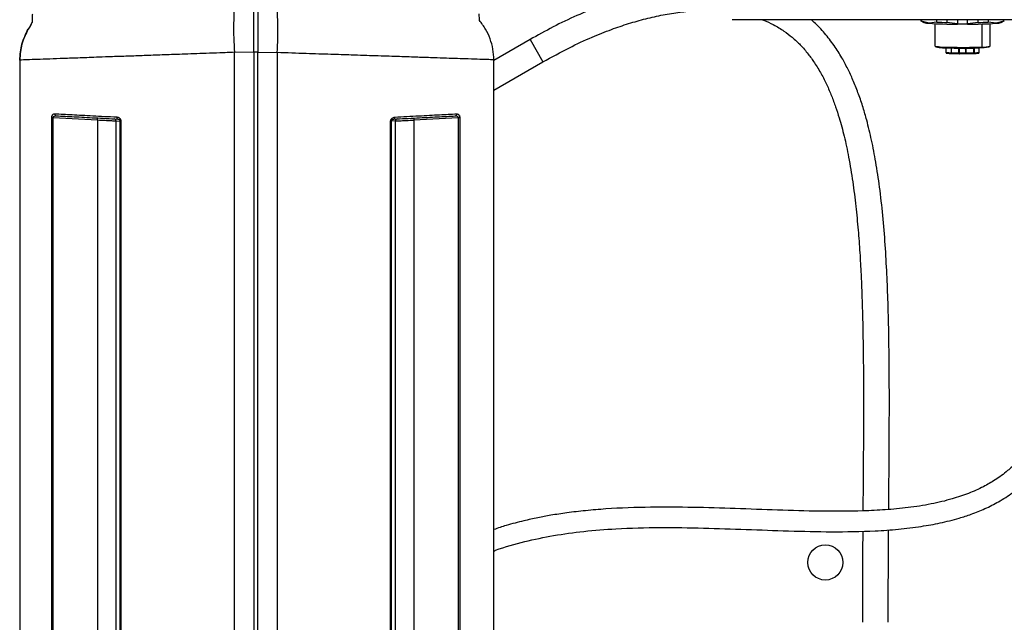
# Model space of a CAD drawing. Header units: inches. Extents: x 0.4 to 16.8, y 0 to 10.8.
# Tile 21 of 104: x 5.9 to 7.1, y 5.4 to 6.1. Entities that reach past the tile are written whole.
import ezdxf

# ---------------------------------------------------------------- set-up
doc = ezdxf.new("R2010")
doc.units = ezdxf.units.IN
doc.header["$MEASUREMENT"] = 0

msp = doc.modelspace()

# ---------------------------------------------------------------- linework, layer by layer
at = {"color": 7, "linetype": 'Continuous'}
for p, q in [((7.4733, 6.1025), (6.792, 6.1025)), ((7.0196, 6.1025), (7.0196, 6.1012)), ((7.0198, 6.1011), (7.0234, 6.099)), ((7.0201, 6.1025), (7.0201, 6.1009)), ((7.0296, 6.0981), (7.0201, 6.1009)), ((7.039, 6.0995), (7.0296, 6.0981)), ((7.039, 6.0995), (7.039, 6.1025)), ((7.0511, 6.1025), (7.0511, 6.0992)), ((7.0639, 6.0973), (7.0511, 6.0992)), ((7.0639, 6.1025), (7.0639, 6.0973)), ((7.0762, 6.0973), (7.0762, 6.1025)), ((7.089, 6.0992), (7.0762, 6.0973)), ((7.089, 6.0992), (7.089, 6.1025)), ((7.1011, 6.1025), (7.1011, 6.0995)), ((7.1105, 6.0981), (7.1011, 6.0995)), ((7.12, 6.1009), (7.1105, 6.0981)), ((7.1167, 6.099), (7.1204, 6.1011)), ((7.12, 6.1009), (7.12, 6.1025)), ((7.0368, 6.0977), (7.0368, 6.0706)), ((7.0639, 6.0971), (7.0639, 6.0973)), ((7.0762, 6.0971), (7.0639, 6.0971)), ((7.0762, 6.0973), (7.0762, 6.0971)), ((7.0935, 6.0973), (7.0935, 6.0696)), ((7.1033, 6.0706), (7.1033, 6.0977)), ((6.5478, 6.0785), (6.5042, 6.0534)), ((6.5478, 6.0785), (6.5634, 6.0515)), ((6.1909, 6.0631), (6.2142, 6.0637)), ((6.2142, 6.0638), (6.2191, 6.0638)), ((6.2142, 6.0637), (6.2142, 4.97)), ((6.2191, 6.0638), (6.2191, 6.0633)), ((7.0369, 6.0705), (7.0379, 6.0696)), ((7.0499, 6.0685), (7.0499, 6.0632)), ((7.0539, 6.0684), (7.0534, 6.0693)), ((7.0569, 6.0626), (7.0569, 6.0683)), ((7.0656, 6.0624), (7.0656, 6.0682)), ((7.0664, 6.0624), (7.0664, 6.0682)), ((7.0737, 6.0682), (7.0737, 6.0624)), ((7.0745, 6.0624), (7.0745, 6.0682)), ((7.0833, 6.0683), (7.0833, 6.0626)), ((7.0843, 6.0684), (7.0843, 6.0626)), ((7.0902, 6.0632), (7.0902, 6.0685)), ((7.1023, 6.0696), (7.1032, 6.0705)), ((5.9316, 6.0537), (5.9316, 4.9967)), ((5.9316, 6.0537), (5.9316, 6.0537)), ((5.9317, 6.0537), (5.9316, 6.0537)), ((5.9317, 6.0537), (5.9317, 4.9967)), ((6.1909, 4.97), (6.1909, 6.0631)), ((6.2191, 6.0633), (6.2424, 6.0627)), ((6.2191, 4.97), (6.2191, 6.0633)), ((6.2424, 6.0627), (6.2424, 4.97)), ((6.5041, 5.0204), (6.5041, 6.0541)), ((6.5042, 6.0541), (6.5041, 6.0541)), ((6.5042, 5.0204), (6.5042, 6.0541)), ((7.0568, 6.0616), (7.066, 6.0616)), ((7.0569, 6.0626), (7.0656, 6.0626)), ((7.0735, 6.0616), (7.0833, 6.0616)), ((7.0745, 6.0626), (7.0833, 6.0626)), ((6.5042, 6.0173), (6.5634, 6.0515)), ((5.9704, 5.0371), (5.9704, 5.9843)), ((5.9704, 5.9843), (5.9722, 5.9843)), ((5.9722, 5.9843), (6.0257, 5.9815)), ((5.9722, 5.0371), (5.9722, 5.9843)), ((6.0257, 5.9815), (6.0257, 5.0582)), ((6.0481, 5.9804), (6.0527, 5.9802)), ((6.0481, 5.0383), (6.0481, 5.9804)), ((6.0527, 5.9802), (6.0527, 5.0384)), ((6.0538, 5.9802), (6.0527, 5.9802)), ((6.0538, 5.9802), (6.0538, 5.0384)), ((6.3853, 5.9803), (6.3806, 5.98)), ((6.3853, 5.0383), (6.3853, 5.9803)), ((6.4611, 5.9841), (6.4077, 5.9813)), ((6.4077, 5.9813), (6.4077, 5.0541)), ((6.4611, 5.9841), (6.4611, 5.0371)), ((6.463, 5.9841), (6.4611, 5.9841)), ((6.463, 5.9841), (6.463, 5.0371)), ((6.3795, 5.0384), (6.3795, 5.98)), ((6.3795, 5.98), (6.3806, 5.98)), ((6.3806, 5.0384), (6.3806, 5.98))]:
    msp.add_line(p, q, dxfattribs=at)
at = {"color": 7, "linetype": 'Continuous', "flags": 128}
msp.add_lwpolyline([(5.9419, 6.0911), (5.9419, 6.0911), (5.9419, 6.0911)], dxfattribs=at)
at = {"color": 7, "linetype": 'Continuous'}
msp.add_circle((6.9043, 5.4475), 0.0212, dxfattribs=at)
for centre, radius, start, end in [((6.585, 6.0922), 0.3951, 174.1438, 184.2323), ((5.8482, 6.0904), 0.3952, 355.9873, 6.0783), ((5.9483, 6.098), 0.00229, 137.8693, 174.8311), ((5.9483, 6.098), 0.00229, 137.8588, 178.4406), ((7.0201, 6.1015), 0.000609, 209.8867, 265.8513), ((7.0639, 6.8457), 0.7466, 268.0938, 269.0209), ((7.0762, 6.8457), 0.7466, 270.9791, 271.9062), ((7.12, 6.1015), 0.000609, 274.1487, 330.1133), ((7.0296, 6.1202), 0.0221, 253.9043, 270.0232), ((7.0633, 6.6647), 0.5676, 266.5946, 270.0626), ((7.0768, 6.6647), 0.5676, 269.9374, 273.4054), ((7.1106, 6.1202), 0.0221, 269.9768, 286.0957), ((7.0506, 6.1425), 0.0732, 259.1488, 272.21), ((7.0507, 6.1351), 0.0668, 258.9561, 272.8212), ((7.0698, 6.7206), 0.6515, 268.5655, 272.0926), ((7.0711, 6.3636), 0.2957, 266.6831, 276.0585), ((7.0955, 6.0975), 0.028, 265.9575, 286.0655), ((7.0557, 6.0875), 0.0249, 256.4766, 272.6191), ((7.063, 6.0654), 0.00465, 308.2189, 316.9734), ((7.0666, 6.0624), 0.000984, 225.0273, 269.5134), ((7.0701, 6.5205), 0.4582, 269.5471, 270.4529), ((7.0734, 6.0623), 0.000856, 276.2707, 7.0537), ((7.0736, 6.0763), 0.0139, 270.2657, 272.6493), ((7.0764, 6.2443), 0.1818, 272.1568, 272.4918), ((7.0855, 6.0802), 0.0176, 266.309, 285.7139), ((5.9762, 5.9888), 0.00225, 174.0901, 261.1608), ((6.0185, 5.9825), 0.00721, 352.1808, 11.8131), ((6.0456, 5.9804), 0.00246, 359.8719, 86.8979), ((6.0509, 5.9846), 0.00213, 166.9394, 247.727), ((6.3825, 5.9845), 0.00213, 292.273, 13.0606), ((6.3878, 5.9803), 0.00246, 93.1021, 180.1281), ((6.4148, 5.9823), 0.00721, 168.1869, 187.8192), ((6.4572, 5.9886), 0.00225, 278.8392, 5.9099)]:
    msp.add_arc(centre, radius, start, end, dxfattribs=at)
for points, knots in [([(6.7787, 6.1444), (6.7764, 6.1446), (6.7685, 6.1451), (6.7543, 6.145), (6.7353, 6.1439), (6.7137, 6.1412), (6.6888, 6.1364), (6.6615, 6.1292), (6.6328, 6.1194), (6.604, 6.1076), (6.5755, 6.094), (6.5571, 6.0837), (6.5478, 6.0785)], [0, 0, 0, 0, 0.0284155, 0.0994369, 0.1752745, 0.2639017, 0.3671108, 0.4863234, 0.6120447, 0.7399653, 0.8694836, 1, 1, 1, 1]), ([(6.2142, 6.0637), (6.2142, 6.0679), (6.2142, 6.0761), (6.2142, 6.0882), (6.2142, 6.0995), (6.2142, 6.1099), (6.2142, 6.1189), (6.2142, 6.1273), (6.2142, 6.1311), (6.2142, 6.1332)], [0, 0, 0, 0, 0.136566, 0.273132, 0.409703, 0.546277, 0.683038, 0.819801, 1, 1, 1, 1]), ([(6.2191, 6.1329), (6.2191, 6.1313), (6.2191, 6.1281), (6.2191, 6.121), (6.2191, 6.1124), (6.2191, 6.1023), (6.2191, 6.0912), (6.2191, 6.0781), (6.2191, 6.0687), (6.2191, 6.0633)], [0, 0, 0, 0, 0.137581, 0.27516, 0.412654, 0.550145, 0.687191, 0.824235, 1, 1, 1, 1]), ([(6.2191, 6.1296), (6.2191, 6.1284), (6.2191, 6.1246), (6.2191, 6.1162), (6.2191, 6.1053), (6.2191, 6.0952), (6.2191, 6.0842), (6.2191, 6.0736), (6.2191, 6.0667), (6.2191, 6.0638)], [0, 0, 0, 0, 0.115518, 0.348359, 0.485819, 0.623278, 0.760356, 0.897434, 1, 1, 1, 1]), ([(6.5634, 6.0515), (6.574, 6.0573), (6.5934, 6.0681), (6.6211, 6.081), (6.6451, 6.0905), (6.6667, 6.0979), (6.6875, 6.1038), (6.7082, 6.1085), (6.7283, 6.1117), (6.7468, 6.1134), (6.7626, 6.1139), (6.7721, 6.1135), (6.7763, 6.1133)], [0, 0, 0, 0, 0.1608241, 0.2956747, 0.4078754, 0.5046977, 0.6004749, 0.6954848, 0.7881996, 0.8709394, 0.9435545, 1, 1, 1, 1]), ([(5.9466, 6.0995), (5.9466, 6.0993), (5.9465, 6.099), (5.9459, 6.0977), (5.9444, 6.0952), (5.9429, 6.0927), (5.9419, 6.091)], [0, 0, 0, 0, 0.123765, 0.248896, 0.499621, 1, 1, 1, 1]), ([(5.9469, 6.1091), (5.9469, 6.1091), (5.9469, 6.1094), (5.9468, 6.1083), (5.9467, 6.1058), (5.9466, 6.1016), (5.9466, 6.0995)], [0, 0, 0, 0, 0.001883, 0.334489, 0.66602, 1, 1, 1, 1]), ([(6.4867, 6.1016), (6.4867, 6.104), (6.4865, 6.1089), (6.4865, 6.1093), (6.4865, 6.1096)], [0, 0, 0, 0, 0.500926, 1, 1, 1, 1]), ([(6.5041, 6.0541), (6.5039, 6.0584), (6.5035, 6.067), (6.4999, 6.0795), (6.4946, 6.0913), (6.4893, 6.0981), (6.4867, 6.1016)], [0, 0, 0, 0, 0.249896, 0.50006, 0.749671, 1, 1, 1, 1]), ([(6.8286, 6.1025), (6.829, 6.1023), (6.8336, 6.1007), (6.8425, 6.0963), (6.8541, 6.0893), (6.8649, 6.081), (6.8747, 6.0718), (6.8835, 6.0615), (6.8919, 6.0499), (6.8994, 6.0375), (6.9062, 6.024), (6.9119, 6.0108), (6.9168, 5.9975), (6.922, 5.9815), (6.9276, 5.9609), (6.9329, 5.9357), (6.9376, 5.9072), (6.9413, 5.8779), (6.944, 5.8494), (6.9461, 5.8219), (6.9475, 5.7967), (6.9485, 5.7722), (6.9493, 5.7467), (6.9499, 5.7173), (6.9504, 5.6835), (6.9505, 5.6507), (6.9505, 5.6196), (6.9503, 5.5912), (6.9502, 5.5607), (6.9499, 5.5334), (6.9498, 5.5161), (6.9498, 5.5097)], [0, 0, 0, 0, 0.001822, 0.022973, 0.048348, 0.070041, 0.094295, 0.120898, 0.144656, 0.173966, 0.20111, 0.22763, 0.252837, 0.277278, 0.316532, 0.361913, 0.412239, 0.461049, 0.507176, 0.55018, 0.590931, 0.623912, 0.662056, 0.705563, 0.754647, 0.809537, 0.846908, 0.886718, 0.929046, 0.973983, 1, 1, 1, 1]), ([(6.981, 5.5115), (6.9811, 5.5194), (6.9812, 5.5384), (6.9814, 5.5673), (6.9816, 5.5972), (6.9817, 5.6277), (6.9817, 5.6581), (6.9815, 5.6876), (6.9812, 5.7135), (6.9808, 5.7375), (6.98, 5.7648), (6.9788, 5.7961), (6.9768, 5.8312), (6.974, 5.8663), (6.9702, 5.8995), (6.9657, 5.9297), (6.9605, 5.9568), (6.9552, 5.9786), (6.95, 5.9968), (6.9447, 6.0124), (6.9388, 6.0275), (6.9324, 6.0416), (6.9251, 6.0555), (6.9162, 6.0699), (6.9053, 6.0843), (6.8955, 6.0954), (6.8889, 6.101), (6.8871, 6.1025)], [0, 0, 0, 0, 0.034469, 0.081892, 0.125741, 0.166136, 0.217081, 0.261707, 0.300228, 0.336027, 0.373089, 0.428083, 0.485241, 0.544238, 0.602343, 0.654757, 0.701636, 0.745885, 0.774505, 0.80528, 0.835547, 0.863126, 0.89008, 0.921577, 0.9553, 0.988116, 1, 1, 1, 1]), ([(5.9317, 6.0537), (5.9321, 6.0603), (5.933, 6.0734), (5.939, 6.0852), (5.9419, 6.0911)], [0, 0, 0, 0, 0.499564, 1, 1, 1, 1]), ([(5.9419, 6.091), (5.939, 6.0852), (5.933, 6.0734), (5.9321, 6.0603), (5.9317, 6.0537)], [0, 0, 0, 0, 0.500436, 1, 1, 1, 1]), ([(5.9452, 6.0966), (5.9447, 6.0958), (5.9437, 6.0941), (5.9425, 6.0922), (5.9419, 6.091)], [0, 0, 0, 0, 0.421862, 1, 1, 1, 1]), ([(5.946, 6.0982), (5.946, 6.0982), (5.946, 6.0982), (5.9458, 6.0977), (5.9455, 6.0972), (5.9453, 6.0967)], [0, 0, 0, 0, 0.152165, 0.371147, 1, 1, 1, 1]), ([(6.1909, 6.0631), (6.185, 6.0628), (6.1736, 6.0624), (6.1572, 6.0618), (6.142, 6.0613), (6.1281, 6.0608), (6.1154, 6.0603), (6.1, 6.0598), (6.0821, 6.0591), (6.0621, 6.0584), (6.0438, 6.0578), (6.0244, 6.0571), (6.0043, 6.0563), (5.9846, 6.0556), (5.9673, 6.055), (5.9526, 6.0545), (5.9403, 6.054), (5.9345, 6.0538), (5.9317, 6.0537)], [0, 0, 0, 0, 0.049515, 0.095933, 0.139255, 0.17948, 0.216609, 0.250641, 0.317203, 0.381032, 0.442127, 0.500489, 0.586338, 0.669598, 0.750269, 0.834817, 0.91806, 1, 1, 1, 1]), ([(6.5041, 6.0541), (6.5015, 6.0542), (6.4963, 6.0543), (6.4845, 6.0547), (6.4712, 6.0552), (6.4572, 6.0556), (6.4433, 6.0561), (6.4276, 6.0566), (6.4126, 6.0571), (6.399, 6.0576), (6.3872, 6.058), (6.3746, 6.0584), (6.3612, 6.0588), (6.3469, 6.0593), (6.3291, 6.0599), (6.3061, 6.0606), (6.2762, 6.0616), (6.2542, 6.0624), (6.2424, 6.0627)], [0, 0, 0, 0, 0.082011, 0.165262, 0.249753, 0.310051, 0.371788, 0.434962, 0.499575, 0.538176, 0.577995, 0.619031, 0.661284, 0.704754, 0.749442, 0.820387, 0.903908, 1, 1, 1, 1]), ([(7.0499, 6.0632), (7.0499, 6.0632), (7.0499, 6.063), (7.05, 6.0627), (7.0503, 6.0624), (7.0505, 6.0622), (7.051, 6.0621), (7.0517, 6.062), (7.0531, 6.0619), (7.0538, 6.0618)], [0, 0, 0, 0, 0.017007, 0.072097, 0.121599, 0.18067, 0.286499, 0.60914, 1, 1, 1, 1]), ([(7.0538, 6.0618), (7.0538, 6.0618), (7.0546, 6.0617), (7.0559, 6.0617), (7.0572, 6.0616)], [0, 0, 0, 0, 0.01803, 1, 1, 1, 1]), ([(7.0572, 6.0616), (7.0572, 6.0616), (7.0571, 6.0616), (7.057, 6.0617), (7.057, 6.0618), (7.0569, 6.062), (7.0569, 6.0622), (7.0569, 6.0624), (7.0569, 6.0625), (7.0569, 6.0626)], [0, 0, 0, 0, 0.178081, 0.293205, 0.517391, 0.644288, 0.766698, 0.885095, 1, 1, 1, 1]), ([(7.0664, 6.0624), (7.0664, 6.0623), (7.0664, 6.0623), (7.0664, 6.0622), (7.0664, 6.0622)], [0, 0, 0, 0, 0.56, 1, 1, 1, 1]), ([(7.0664, 6.0622), (7.0664, 6.0621), (7.0665, 6.0618), (7.0665, 6.0616), (7.0666, 6.0614), (7.0666, 6.0614), (7.0666, 6.0614)], [0, 0, 0, 0, 0.27238, 0.561885, 0.787619, 1, 1, 1, 1]), ([(7.0735, 6.0614), (7.0722, 6.0614), (7.0699, 6.0614), (7.0676, 6.0614), (7.0666, 6.0614)], [0, 0, 0, 0, 0.559513, 1, 1, 1, 1]), ([(7.0735, 6.0614), (7.0735, 6.0614), (7.0736, 6.0614), (7.0736, 6.0615), (7.0736, 6.0617), (7.0737, 6.0618), (7.0737, 6.062), (7.0737, 6.0622), (7.0737, 6.0624)], [0, 0, 0, 0, 0.239457, 0.368361, 0.5, 0.631639, 0.760543, 1, 1, 1, 1]), ([(7.0829, 6.0616), (7.0829, 6.0616), (7.083, 6.0616), (7.0831, 6.0617), (7.0831, 6.0618), (7.0832, 6.062), (7.0832, 6.0622), (7.0833, 6.0624), (7.0833, 6.0625), (7.0833, 6.0626)], [0, 0, 0, 0, 0.159215, 0.298592, 0.51728, 0.644194, 0.766627, 0.885055, 1, 1, 1, 1]), ([(7.0829, 6.0616), (7.0842, 6.0617), (7.0855, 6.0617), (7.0862, 6.0618), (7.0862, 6.0618)], [0, 0, 0, 0, 0.978082, 1, 1, 1, 1]), ([(7.0862, 6.0618), (7.0864, 6.0618), (7.0877, 6.0619), (7.0887, 6.062), (7.0894, 6.0621), (7.0898, 6.0624), (7.0902, 6.0627), (7.0902, 6.063), (7.0902, 6.0632)], [0, 0, 0, 0, 0.068288, 0.550826, 0.801397, 0.884302, 0.944011, 1, 1, 1, 1]), ([(5.9704, 5.9843), (5.9704, 5.9846), (5.9704, 5.9854), (5.9707, 5.9864), (5.9711, 5.9872), (5.9717, 5.9882), (5.9727, 5.9889), (5.9735, 5.989), (5.9739, 5.989)], [0, 0, 0, 0, 0.123891, 0.250374, 0.372636, 0.501516, 0.750818, 1, 1, 1, 1]), ([(5.9722, 5.9843), (5.9722, 5.9844), (5.9722, 5.9846), (5.9723, 5.985), (5.9727, 5.9857), (5.9739, 5.9865), (5.9751, 5.9865), (5.9758, 5.9865)], [0, 0, 0, 0, 0.057996, 0.117735, 0.250796, 0.500936, 1, 1, 1, 1]), ([(5.9739, 5.989), (5.9807, 5.9886), (5.9946, 5.9879), (6.0196, 5.9866), (6.039, 5.9856), (6.0488, 5.9851)], [0, 0, 0, 0, 0.319906, 0.653238, 1, 1, 1, 1]), ([(5.9758, 5.9865), (5.9828, 5.9862), (5.9969, 5.9854), (6.0219, 5.9841), (6.0407, 5.9831), (6.0501, 5.9826)], [0, 0, 0, 0, 0.333195, 0.6667076, 1, 1, 1, 1]), ([(6.0257, 5.9815), (6.0289, 5.9813), (6.0345, 5.9811), (6.0415, 5.9807), (6.0465, 5.9805), (6.0475, 5.9804), (6.0481, 5.9804)], [0, 0, 0, 0, 0.2812263, 0.5001105, 0.7568547, 1, 1, 1, 1]), ([(6.0488, 5.9851), (6.0494, 5.985), (6.0506, 5.9849), (6.0519, 5.984), (6.0528, 5.9831), (6.0534, 5.9822), (6.0538, 5.9812), (6.0538, 5.9805), (6.0538, 5.9802)], [0, 0, 0, 0, 0.2490785, 0.4983505, 0.6268418, 0.7490201, 0.8762117, 1, 1, 1, 1]), ([(6.0501, 5.9826), (6.0506, 5.9825), (6.0514, 5.9824), (6.0523, 5.9816), (6.0526, 5.9809), (6.0527, 5.9805), (6.0527, 5.9803), (6.0527, 5.9802)], [0, 0, 0, 0, 0.498696, 0.748272, 0.883383, 0.943151, 1, 1, 1, 1]), ([(6.3795, 5.98), (6.3795, 5.9804), (6.3796, 5.9811), (6.38, 5.9821), (6.3805, 5.983), (6.3814, 5.9839), (6.3828, 5.9847), (6.384, 5.9849), (6.3845, 5.985)], [0, 0, 0, 0, 0.1233634, 0.250151, 0.3723172, 0.5008896, 0.7500041, 1, 1, 1, 1]), ([(6.3806, 5.98), (6.3806, 5.9801), (6.3806, 5.9804), (6.3807, 5.9808), (6.381, 5.9814), (6.3819, 5.9823), (6.3827, 5.9824), (6.3833, 5.9825)], [0, 0, 0, 0, 0.056678, 0.116259, 0.250892, 0.501059, 1, 1, 1, 1]), ([(6.3833, 5.9825), (6.3927, 5.983), (6.4115, 5.984), (6.4365, 5.9853), (6.4505, 5.986), (6.4575, 5.9864)], [0, 0, 0, 0, 0.333304, 0.666816, 1, 1, 1, 1]), ([(6.3845, 5.985), (6.3944, 5.9855), (6.4137, 5.9865), (6.4388, 5.9878), (6.4526, 5.9885), (6.4594, 5.9889)], [0, 0, 0, 0, 0.346762, 0.680094, 1, 1, 1, 1]), ([(6.3853, 5.9803), (6.3858, 5.9803), (6.3869, 5.9804), (6.3918, 5.9806), (6.3988, 5.9809), (6.4045, 5.9812), (6.4077, 5.9813)], [0, 0, 0, 0, 0.2431424, 0.4998895, 0.7187694, 1, 1, 1, 1]), ([(6.4575, 5.9864), (6.4583, 5.9864), (6.4594, 5.9863), (6.4606, 5.9856), (6.461, 5.9849), (6.4611, 5.9845), (6.4611, 5.9843), (6.4611, 5.9841)], [0, 0, 0, 0, 0.498662, 0.748163, 0.881819, 0.941788, 1, 1, 1, 1]), ([(6.4594, 5.9889), (6.4598, 5.9888), (6.4607, 5.9888), (6.4616, 5.988), (6.4623, 5.9871), (6.4627, 5.9863), (6.4629, 5.9852), (6.463, 5.9845), (6.463, 5.9841)], [0, 0, 0, 0, 0.2491399, 0.498478, 0.6271247, 0.7492591, 0.8759058, 1, 1, 1, 1]), ([(6.5042, 5.4613), (6.5049, 5.4616), (6.517, 5.4665), (6.5411, 5.4729), (6.5766, 5.4805), (6.6133, 5.4854), (6.6563, 5.4888), (6.7045, 5.49), (6.757, 5.4892), (6.8086, 5.4874), (6.8601, 5.4855), (6.9122, 5.4843), (6.9564, 5.4849), (6.9926, 5.4874), (7.0187, 5.4906), (7.0393, 5.4943), (7.0546, 5.4978), (7.0671, 5.5013), (7.0814, 5.5059), (7.0973, 5.5123), (7.1141, 5.5208), (7.1301, 5.531), (7.1442, 5.5424), (7.1555, 5.5537), (7.1637, 5.5635), (7.1703, 5.5726), (7.1764, 5.582), (7.1832, 5.5944), (7.1903, 5.6104), (7.1971, 5.6307), (7.2022, 5.6525), (7.2056, 5.6751), (7.2076, 5.698), (7.2079, 5.7143), (7.208, 5.723)], [0, 0, 0, 0, 0.002782, 0.047177, 0.090697, 0.135606, 0.183153, 0.248686, 0.312216, 0.374895, 0.437489, 0.500141, 0.564226, 0.597996, 0.631541, 0.659411, 0.673237, 0.687737, 0.705626, 0.726684, 0.747988, 0.771487, 0.791851, 0.809546, 0.824877, 0.834072, 0.846145, 0.861255, 0.879686, 0.901897, 0.928596, 0.949393, 0.973034, 1, 1, 1, 1]), ([(7.1834, 5.723), (7.1833, 5.7147), (7.1831, 5.6994), (7.1812, 5.6782), (7.1782, 5.6584), (7.1741, 5.6403), (7.1691, 5.6244), (7.1645, 5.613), (7.1607, 5.6048), (7.157, 5.5978), (7.1521, 5.5895), (7.1449, 5.5792), (7.1354, 5.5682), (7.1235, 5.557), (7.1101, 5.5472), (7.0943, 5.5381), (7.077, 5.5304), (7.0559, 5.5234), (7.0315, 5.5176), (7.0045, 5.5134), (6.9771, 5.5109), (6.9416, 5.5092), (6.8982, 5.5091), (6.8468, 5.5106), (6.7957, 5.5126), (6.7446, 5.5141), (6.6925, 5.5145), (6.6492, 5.513), (6.6155, 5.5102), (6.5933, 5.5076), (6.5741, 5.5047), (6.5568, 5.5015), (6.5388, 5.4975), (6.5211, 5.493), (6.5091, 5.4889), (6.5042, 5.4872)], [0, 0, 0, 0, 0.026818, 0.049496, 0.068678, 0.092003, 0.109926, 0.123311, 0.132679, 0.140456, 0.150019, 0.165532, 0.183778, 0.201118, 0.224147, 0.244344, 0.26901, 0.295303, 0.328381, 0.364465, 0.399612, 0.43353, 0.500046, 0.564753, 0.629411, 0.694007, 0.758707, 0.827185, 0.85797, 0.886843, 0.911306, 0.931459, 0.953044, 0.980565, 1, 1, 1, 1]), ([(6.9496, 5.4854), (6.9495, 5.4759), (6.9493, 5.4532), (6.9491, 5.4165), (6.9491, 5.3893), (6.9491, 5.3753)], [0, 0, 0, 0, 0.260999, 0.619824, 1, 1, 1, 1]), ([(6.9803, 5.3753), (6.9804, 5.3902), (6.9804, 5.419), (6.9806, 5.4562), (6.9808, 5.4784), (6.9808, 5.4868)], [0, 0, 0, 0, 0.399438, 0.771466, 1, 1, 1, 1])]:
    msp.add_open_spline(points, degree=3, knots=knots, dxfattribs=at)
for points in [[(7.0656, 6.0624), (7.0656, 6.0624), (7.0657, 6.0624), (7.0658, 6.0624), (7.0661, 6.0624), (7.0663, 6.0624), (7.0664, 6.0624)], [(7.0659, 6.0617), (7.0659, 6.0617), (7.0658, 6.0618), (7.0657, 6.062), (7.0656, 6.0622), (7.0656, 6.0623), (7.0656, 6.0624)], [(7.0745, 6.0624), (7.0745, 6.0623), (7.0744, 6.062), (7.0742, 6.0617), (7.0739, 6.0615), (7.0736, 6.0614), (7.0735, 6.0614)], [(7.0743, 6.0624), (7.0743, 6.0624), (7.0745, 6.0624), (7.0745, 6.0624), (7.0745, 6.0624)]]:
    msp.add_open_spline(points, degree=3, dxfattribs=at)

doc.saveas('drawing.dxf')
